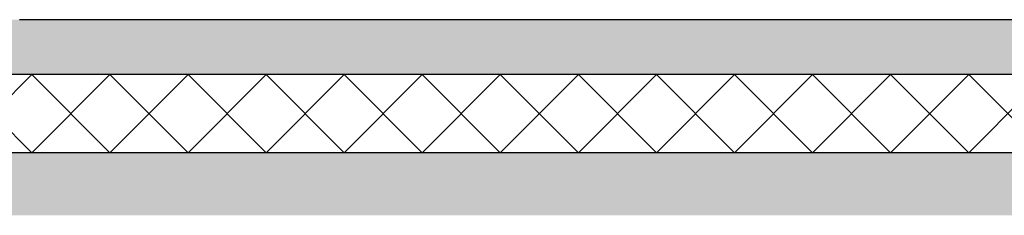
# Model space of a CAD drawing. Header units: millimetres. Extents: x -82116 to -59247, y -2070 to 13065.
# Tile 59 of 73: x -63716 to -62454, y 3570 to 3820. Entities that reach past the tile are written whole.
import ezdxf

# ---------------------------------------------------------------- set-up
doc = ezdxf.new("R2010")
doc.units = ezdxf.units.MM
doc.header["$LTSCALE"] = 0.5
doc.header["$MEASUREMENT"] = 0
doc.linetypes.add('PLINE', pattern=[0])
doc.layers.add('252- Gulv på grunn_ bunnplate', color=7, linetype='Continuous')
doc.layers.add('252- Gulv på grunn_ bunnplate (Skravur)', color=7, linetype='Continuous')
pattern_1 = [(0, (0, 0), (0, 311.7692), [30, -150]), (0, (90, 155.9), (0, 311.7692), [30, -150]), (60, (0, 0), (-270, 155.8846), [30, -150]), (60, (180, 0), (-270, 155.8846), [30, -150]), (120, (30, 0), (270, 155.8846), [30, -150]), (120, (210, 0), (270, 155.8846), [30, -150]), (0, (0, 30), (0, 60.000002), [0, -60, 0, -90.000004]), (45, (30, 30), (-42.42641, 42.42641), [0, -45, 0, -75.000003])]

# ---------------------------------------------------------------- blocks, each defined once
blk = doc.blocks.new('*X9')
at = {"layer": '252- Gulv på grunn_ bunnplate (Skravur)', "linetype": 'PLINE'}
for p, q in [((-63800, 3650), (-63700, 3750)), ((-63700, 3650), (-63800, 3750)), ((-63700, 3650), (-63600, 3750)), ((-63600, 3650), (-63700, 3750)), ((-63600, 3650), (-63500, 3750)), ((-63500, 3650), (-63600, 3750)), ((-63500, 3650), (-63400, 3750)), ((-63400, 3650), (-63500, 3750)), ((-63400, 3650), (-63300, 3750)), ((-63300, 3650), (-63400, 3750)), ((-63300, 3650), (-63200, 3750)), ((-63200, 3650), (-63300, 3750)), ((-63200, 3650), (-63100, 3750)), ((-63100, 3650), (-63200, 3750)), ((-63100, 3650), (-63000, 3750)), ((-63000, 3650), (-63100, 3750)), ((-63000, 3650), (-62900, 3750)), ((-62900, 3650), (-63000, 3750)), ((-62900, 3650), (-62800, 3750)), ((-62800, 3650), (-62900, 3750)), ((-62800, 3650), (-62700, 3750)), ((-62700, 3650), (-62800, 3750)), ((-62700, 3650), (-62600, 3750)), ((-62600, 3650), (-62700, 3750)), ((-62600, 3650), (-62500, 3750)), ((-62500, 3650), (-62600, 3750)), ((-62500, 3650), (-62400, 3750)), ((-62400, 3650), (-62500, 3750))]:
    blk.add_line(p, q, dxfattribs=at)

msp = doc.modelspace()

# ---------------------------------------------------------------- hatches: boundary and pattern name
at = {"layer": '252- Gulv på grunn_ bunnplate (Skravur)', "linetype": 'Continuous'}
h = msp.add_hatch(dxfattribs=at)
h.set_pattern_fill('Betong_strukturell', color=256, style=0, pattern_type=2)
h.set_pattern_definition(pattern_1)
h.paths.add_polyline_path([(-61478.2, 3820), (-76468.2, 3820), (-76468.2, 3750), (-61478.2, 3750)])
h = msp.add_hatch(dxfattribs=at)
h.set_pattern_fill('Betong_strukturell', color=256, style=0, pattern_type=2)
h.set_pattern_definition(pattern_1)
h.paths.add_polyline_path([(-76388.2, 3570), (-61453.2, 3570), (-61453.2, 3650), (-76388.2, 3650)])

# ---------------------------------------------------------------- linework, layer by layer
at = {"layer": '252- Gulv på grunn_ bunnplate', "linetype": 'PLINE'}
for p, q in [((-61740.7, 3820), (-63715.7, 3820)), ((-61478.2, 3750), (-76468.2, 3750)), ((-61473.2, 3650), (-76388.2, 3650))]:
    msp.add_line(p, q, dxfattribs=at)

# ---------------------------------------------------------------- block references
at = {"layer": '252- Gulv på grunn_ bunnplate'}
msp.add_blockref('*X9', (0, 0), dxfattribs=at)

doc.saveas('drawing.dxf')
